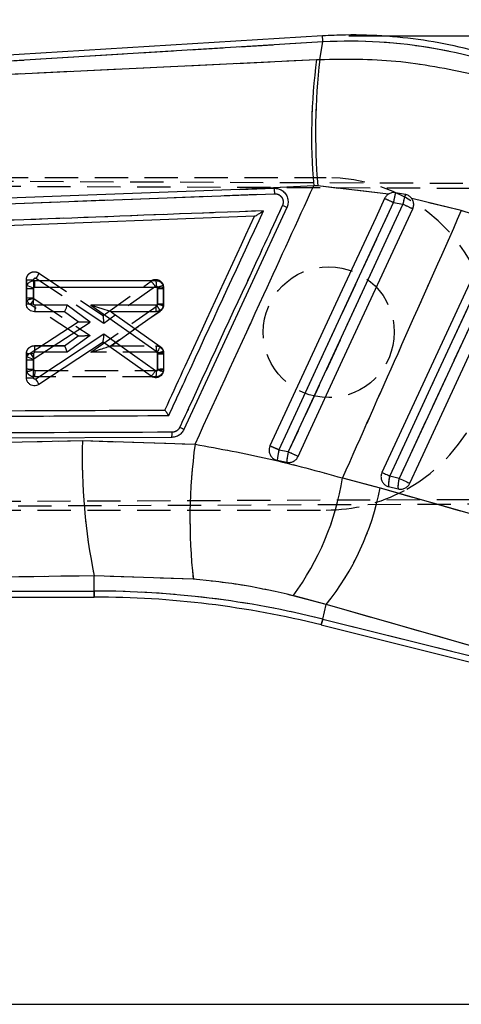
# Model space of a CAD drawing. Extents: x 54 to 317, y 26 to 285.
# Tile 21 of 23: x 268 to 285, y 227 to 264. Entities that reach past the tile are written whole.
import ezdxf

# ---------------------------------------------------------------- set-up
doc = ezdxf.new("R2010")
doc.units = 0
doc.linetypes.add('HIDDEN', pattern=[1.905, 1.27, -0.635])
doc.layers.get('0').update_dxf_attribs({"linetype": 'CONTINUOUS'})
doc.styles.add('SLDTEXTSTYLE0', font='TXT', dxfattribs={"width": 0.75})
doc.dimstyles.new('SLDDIMSTYLE1', dxfattribs={"dimtxt": 3.5, "dimasz": 3.302, "dimexe": 0, "dimexo": 0.0625, "dimgap": 0.875, "dimtad": 1, "dimdec": 0, "dimrnd": 1e-09, "dimzin": 12, "dimtxsty": 'SLDTEXTSTYLE0', "dimsah": 1, "dimcen": 0.09, "dimazin": 3, "dimtfac": 1, "dimtofl": 0, "dimtmove": 0, "dimatfit": 3, "dimtolj": 1, "dimtzin": 12})

# ---------------------------------------------------------------- blocks, each defined once
blk = doc.blocks.new('_D_1')
at = {"color": 179, "linetype": 'CONTINUOUS'}
for p, q in [((280.219, 263.849), (316.689, 263.849)), ((315.689, 263.849), (315.689, 226.866)), ((212.929, 226.866), (316.689, 226.866))]:
    blk.add_line(p, q, dxfattribs=at)
for points in [[(315.689, 263.849), (315.181, 260.547), (316.197, 260.547)], [(315.689, 226.866), (316.197, 230.168), (315.181, 230.168)]]:
    blk.add_solid(points, dxfattribs=at)
at = {"color": 179, "linetype": 'CONTINUOUS', "insert": (311.177, 239.272, 0.1), "char_height": 3.5, "attachment_point": 1, "rotation": 90, "style": 'SLDTEXTSTYLE0'}
blk.add_mtext('37', dxfattribs=at)
blk = doc.blocks.new('_D_2')
at = {"color": 179, "linetype": 'CONTINUOUS'}
for p, q in [((94.202, 241.928), (94.202, 280.99)), ((302.002, 252.425), (302.002, 280.99)), ((302.002, 279.99), (94.202, 279.99))]:
    blk.add_line(p, q, dxfattribs=at)
for points in [[(94.202, 279.99), (97.504, 279.482), (97.504, 280.498)], [(302.002, 279.99), (298.7, 280.498), (298.7, 279.482)]]:
    blk.add_solid(points, dxfattribs=at)
at = {"color": 179, "linetype": 'CONTINUOUS', "insert": (188.345, 284.502, 0.1), "char_height": 3.5, "attachment_point": 1, "style": 'SLDTEXTSTYLE0'}
blk.add_mtext('208', dxfattribs=at)

msp = doc.modelspace()

# ---------------------------------------------------------------- linework, layer by layer
at = {"color": 7, "linetype": 'CONTINUOUS'}
for p, q in [((279.2193, 263.8485), (245.1452, 261.7507)), ((279.2335, 263.6182), (245.3182, 261.5302)), ((279.1129, 262.9515), (279.2335, 263.6182)), ((245.5017, 261.3579), (278.9913, 262.9457)), ((278.9913, 262.9457), (279.1129, 262.9515)), ((278.8833, 258.126), (276.0569, 257.9835)), ((276.0569, 257.9835), (277.3595, 258.0329)), ((279.0381, 258.1171), (278.8833, 258.126)), ((281.7347, 257.8085), (279.0381, 258.1171)), ((260.2319, 257.1744), (277.383, 257.8235)), ((282.3823, 257.7913), (282.0074, 257.8609)), ((284.5123, 257.177), (282.6195, 257.6415)), ((277.8546, 257.293), (273.9314, 248.817)), ((281.9225, 257.4826), (282.2835, 257.4169)), ((276.6281, 256.9617), (248.0486, 255.8737)), ((276.6289, 256.9617), (276.6281, 256.9617)), ((286.3826, 256.5864), (284.5123, 257.177)), ((267.9193, 253.6183), (267.9194, 254.203)), ((267.9194, 254.203), (267.9372, 254.3054)), ((268.1913, 253.6162), (268.1914, 254.2012)), ((268.1914, 254.2012), (268.1946, 254.2187)), ((268.2237, 254.5067), (272.8504, 254.5076)), ((268.2461, 254.2546), (272.8721, 254.2555)), ((272.9271, 254.201), (272.9269, 253.6161)), ((273.155, 254.203), (273.1549, 253.6183)), ((269.4764, 253.5623), (268.2467, 253.5621)), ((270.3544, 252.9222), (269.4764, 253.5623)), ((272.8732, 253.563), (270.3816, 253.5625)), ((270.3816, 253.5625), (272.9028, 251.7851)), ((272.9269, 253.6161), (272.9246, 253.6005)), ((273.1549, 253.6183), (273.1417, 253.5298)), ((269.3729, 253.3144), (268.2244, 253.3142)), ((269.8923, 252.9357), (269.3729, 253.3144)), ((272.8512, 253.3151), (271.1478, 253.3148)), ((271.1478, 253.3148), (273.0255, 251.991)), ((268.0569, 251.7381), (269.8923, 252.9357)), ((268.2155, 251.5266), (270.3544, 252.9222)), ((269.8924, 252.9357), (269.8923, 252.9357)), ((270.8719, 252.4603), (268.276, 250.746)), ((272.8399, 251.0524), (270.8719, 252.4603)), ((270.8442, 252.1591), (268.3916, 250.5394)), ((272.6728, 250.8509), (270.8442, 252.1591)), ((267.9189, 251.4838), (267.9344, 251.5795)), ((272.9266, 251.74), (272.9265, 251.0948)), ((273.1545, 251.7421), (273.1544, 251.097)), ((267.9187, 250.7932), (267.9189, 251.4838)), ((268.1908, 250.791), (268.1909, 251.4819)), ((268.1909, 251.4819), (268.1936, 251.4982)), ((268.1936, 251.4982), (268.2155, 251.5266)), ((272.9265, 251.0948), (272.9246, 251.081)), ((273.1544, 251.097), (273.1431, 251.0148)), ((273.4614, 248.5171), (247.5032, 248.4172)), ((270.0599, 248.3939), (274.3538, 248.2556)), ((277.9109, 247.9621), (277.5529, 248.0344)), ((277.4879, 247.6421), (277.8507, 247.5677)), ((279.9809, 246.9671), (281.4189, 246.586)), ((282.1465, 246.9509), (281.7852, 247.041)), ((281.7385, 246.6374), (282.0998, 246.5473)), ((274.2855, 243.1029), (270.5073, 243.2301)), ((270.5073, 242.6483), (270.5073, 243.2301)), ((245.5643, 242.6483), (270.5073, 242.6483)), ((245.3947, 242.417), (270.5073, 242.417)), ((279.3611, 242.1292), (278.0972, 242.4701)), ((279.2237, 241.578), (279.3611, 242.1292)), ((290.2379, 239.0367), (279.3611, 242.1292)), ((279.2237, 241.578), (290.3488, 238.8042)), ((279.1678, 241.3536), (290.3915, 238.5552))]:
    msp.add_line(p, q, dxfattribs=at)
at = {"color": 7, "linetype": 'HIDDEN'}
for p, q in [((279.2335, 263.6182), (245.3182, 261.5302)), ((279.1129, 262.9515), (279.2335, 263.6182)), ((245.5017, 261.3579), (278.9913, 262.9457)), ((278.9913, 262.9457), (279.1129, 262.9515)), ((241.3979, 258.4116), (286.5586, 258.2151)), ((243.8554, 258.4427), (279.352, 258.4427)), ((241.6672, 258.21), (286.989, 258.0266)), ((278.8833, 258.126), (276.0569, 257.9835)), ((279.0381, 258.1171), (278.8833, 258.126)), ((281.7347, 257.8085), (279.0381, 258.1171)), ((260.2319, 257.1744), (277.383, 257.8235)), ((284.5123, 257.177), (282.6195, 257.6415)), ((281.9225, 257.4826), (282.2835, 257.4169)), ((286.3826, 256.5864), (284.5123, 257.177)), ((270.8719, 252.8679), (268.2767, 254.5818)), ((268.3916, 254.793), (268.3918, 254.7929)), ((268.3918, 254.7929), (270.8453, 253.1726)), ((267.9189, 253.8487), (267.9187, 254.5393)), ((267.9187, 254.5393), (267.9187, 254.5393)), ((267.9187, 254.5393), (267.9189, 253.8487)), ((268.1908, 254.5357), (268.1909, 253.8462)), ((270.8442, 253.1734), (272.6728, 254.4816)), ((272.8403, 254.2762), (270.8719, 252.8679)), ((272.9265, 254.2336), (272.9248, 254.2465)), ((272.9266, 253.5898), (272.9265, 254.2336)), ((273.1431, 254.3176), (273.1431, 254.3176)), ((273.1544, 254.2354), (273.1431, 254.3176)), ((273.1544, 254.2354), (273.1545, 253.5904)), ((273.1545, 253.5904), (273.1544, 254.2354)), ((268.1909, 253.8462), (268.1935, 253.8303)), ((268.1935, 253.8303), (268.2155, 253.8017)), ((269.8924, 252.3967), (268.0569, 253.5944)), ((268.2155, 253.8017), (270.3544, 252.4061)), ((270.3816, 251.7658), (272.9025, 253.543)), ((273.1347, 253.4854), (273.1545, 253.5904)), ((273.0255, 253.3415), (271.147, 252.0171)), ((271.1478, 252.0177), (273.0255, 253.3415)), ((269.3729, 252.0181), (269.8923, 252.3968)), ((270.3544, 252.4061), (269.4764, 251.7659)), ((268.2244, 252.0183), (268.2244, 252.0183)), ((268.2244, 252.0183), (269.3735, 252.0181)), ((269.3729, 252.0181), (268.2244, 252.0183)), ((271.1478, 252.0177), (272.8513, 252.0173)), ((272.8513, 252.0173), (272.8512, 252.0173)), ((267.9266, 251.7776), (267.9193, 251.7141)), ((267.9194, 251.1294), (267.9193, 251.7141)), ((267.9193, 251.7141), (267.9194, 251.1294)), ((268.1913, 251.7108), (268.1914, 251.1268)), ((269.4764, 251.7659), (268.2466, 251.7662)), ((272.8735, 251.7652), (270.3816, 251.7658)), ((272.9269, 251.7123), (272.9247, 251.7273)), ((272.9271, 251.1282), (272.9269, 251.7123)), ((273.1549, 251.7141), (273.1417, 251.8026)), ((273.1549, 251.7141), (273.155, 251.1295)), ((267.9194, 251.1294), (267.9372, 251.027)), ((268.1914, 251.1268), (268.1943, 251.1102)), ((272.8504, 250.8249), (268.2237, 250.8257)), ((268.2458, 251.0736), (272.8722, 251.0728)), ((272.8504, 250.8249), (272.929, 250.8384)), ((272.8505, 250.8249), (272.8504, 250.8249)), ((273.1511, 251.0948), (273.155, 251.1295)), ((270.0599, 248.3939), (274.3538, 248.2556)), ((277.9109, 247.9621), (277.5529, 248.0344)), ((279.9809, 246.9671), (281.4189, 246.586)), ((282.1465, 246.9509), (281.7852, 247.041)), ((295.5451, 246.0095), (241.3961, 245.7738)), ((241.6674, 245.9755), (295.6312, 246.1939)), ((241.669, 245.7427), (279.352, 245.7427)), ((270.5073, 242.6483), (270.5073, 243.2301)), ((274.2855, 243.1029), (270.5073, 243.2301)), ((245.5643, 242.6483), (270.5073, 242.6483)), ((270.5073, 242.6483), (270.5073, 242.417)), ((279.3611, 242.1292), (278.0972, 242.4701)), ((279.2237, 241.578), (279.3611, 242.1292)), ((290.2379, 239.0367), (279.3611, 242.1292)), ((279.2237, 241.578), (290.3488, 238.8042))]:
    msp.add_line(p, q, dxfattribs=at)
at = {"color": 8, "linetype": 'CONTINUOUS'}
msp.add_line((270.5073, 242.417), (270.5073, 242.6483), dxfattribs=at)
at = {"color": 8, "linetype": 'CONTINUOUS', "flags": 128}
for points in [[(279.2335, 263.6182), (279.2273, 263.7188), (279.2229, 263.7908), (279.2202, 263.8341), (279.2193, 263.8485), (279.2193, 263.8485)], [(279.1678, 241.3536), (279.1713, 241.3677), (279.1818, 241.4098), (279.1993, 241.48), (279.2237, 241.578)]]:
    msp.add_lwpolyline(points, dxfattribs=at)
at = {"color": 7, "linetype": 'CONTINUOUS', "flags": 128}
for points in [[(276.0569, 257.9835), (275.3738, 257.9576), (268.9035, 257.712), (260.2085, 257.3811)], [(281.584, 257.6386), (281.2454, 256.9067), (279.8813, 253.9591), (277.2121, 248.1914)], [(277.5529, 248.0344), (277.8938, 248.7714), (279.2571, 251.7194), (281.9225, 257.4826)], [(282.2835, 257.4169), (281.9427, 256.6799), (280.5793, 253.7319), (277.9109, 247.9621)], [(278.2851, 247.7884), (278.6208, 248.5139), (279.9848, 251.4616), (282.6597, 257.2423)], [(285.7292, 256.3439), (285.388, 255.6071), (284.0232, 252.6597), (281.4857, 247.1798)], [(281.7852, 247.041), (282.1264, 247.7779), (283.4913, 250.7252), (286.0288, 256.2051)], [(286.3637, 256.058), (286.0225, 255.3211), (284.6577, 252.3738), (282.1465, 246.9509)], [(282.5474, 246.7653), (282.8886, 247.5022), (284.2534, 250.4495), (286.7645, 255.8724)], [(269.3736, 253.3144), (269.3732, 253.3144), (269.373, 253.3144), (269.3729, 253.3144)], [(271.1476, 253.3149), (271.1477, 253.3148), (271.1478, 253.3148)], [(281.4857, 247.1798), (281.4949, 247.1755), (281.5138, 247.1667), (281.5419, 247.1537), (281.5783, 247.1369), (281.6221, 247.1166), (281.6721, 247.0934), (281.727, 247.068), (281.7852, 247.041)], [(282.1465, 246.9509), (282.2066, 246.9231), (282.267, 246.8952), (282.3259, 246.8679), (282.3818, 246.842), (282.4332, 246.8182), (282.4787, 246.7971), (282.5171, 246.7794), (282.5474, 246.7653)], [(281.4189, 246.586), (291.0184, 243.8556), (292.2958, 243.4921)]]:
    msp.add_lwpolyline(points, dxfattribs=at)
at = {"color": 7, "linetype": 'HIDDEN', "flags": 128}
for points in [[(277.5529, 248.0344), (277.8938, 248.7714), (279.2571, 251.7194), (281.9225, 257.4826)], [(282.2835, 257.4169), (281.9427, 256.6799), (280.5793, 253.7319), (277.9109, 247.9621)], [(281.7852, 247.041), (282.1264, 247.7779), (283.4913, 250.7252), (286.0288, 256.2051)], [(286.3637, 256.058), (286.0225, 255.3211), (284.6577, 252.3738), (282.1465, 246.9509)], [(281.4857, 247.1798), (281.4949, 247.1755), (281.5138, 247.1667), (281.5419, 247.1537), (281.5783, 247.1369), (281.6221, 247.1166), (281.6721, 247.0934), (281.727, 247.068), (281.7852, 247.041)], [(282.1465, 246.9509), (282.2066, 246.9231), (282.267, 246.8952), (282.3259, 246.8679), (282.3818, 246.842), (282.4332, 246.8182), (282.4787, 246.7971), (282.5171, 246.7794), (282.5474, 246.7653)], [(281.4189, 246.586), (291.0184, 243.8556), (292.2958, 243.4921)], [(279.2237, 241.578), (279.1993, 241.48), (279.1818, 241.4098), (279.1713, 241.3677), (279.1678, 241.3536)]]:
    msp.add_lwpolyline(points, dxfattribs=at)
at = {"color": 7, "linetype": 'HIDDEN'}
msp.add_circle((279.4538, 252.534), 2.5, dxfattribs=at)
at = {"color": 7, "linetype": 'CONTINUOUS'}
for centre, radius, start, end in [((300.8026, 260.0461), 22.0033, 172.42762, 185.00615), ((302.9053, 260.1655), 23.9549, 173.32134, 184.90533), ((249.8068, 188.2472), 76.3214, 65.115193, 65.394968), ((284.5775, 257.0854), 2.6845, 163.20763, 171.49074), ((284.3206, 257.0799), 2.0648, 159.84626, 170.60761), ((228.5342, 141.1076), 128.1282, 65.011748, 65.197188), ((268.1115, 262.4417), 8.241, 268.66371, 270.55524), ((267.0552, 251.261), 3.1696, 68.9327, 73.84222), ((272.982, 260.7789), 6.5782, 269.52112, 271.50674), ((268.1208, 261.9546), 8.3387, 268.61507, 270.48443), ((272.1556, 253.5018), 0.7202, 344.98066, 4.87943), ((272.0669, 250.5971), 3.1235, 69.87144, 74.06099), ((272.9774, 260.1488), 6.5329, 269.55729, 271.55671), ((270.8064, 252.2175), 0.0695, 302.92275, 304.02659), ((267.0229, 248.2191), 3.4819, 70.35292, 74.82372), ((267.3576, 251.0482), 0.9822, 29.1465, 44.61447), ((272.9816, 258.3185), 6.5787, 269.5211, 271.50669), ((268.1128, 259.7414), 8.2598, 268.65445, 270.54165), ((272.0375, 247.7562), 3.4411, 71.25895, 75.0603), ((272.9779, 257.6352), 6.5405, 269.54957, 271.54664), ((268.1203, 259.1296), 8.3389, 268.61499, 270.48432), ((267.597, 250.2301), 0.8527, 21.26918, 37.22797), ((291.8094, 247.6771), 21.7613, 178.11247, 191.7917), ((295.0726, 245.4039), 20.9141, 172.16313, 186.31673), ((248.5976, 185.6288), 68.7958, 65.109348, 65.421867), ((280.7732, 247.2996), 3.303, 167.14585, 174.04802), ((280.3574, 247.3867), 2.5132, 166.76464, 175.86993), ((231.8058, 148.17), 109.9279, 64.987453, 65.202495), ((269.7843, 248.5954), 10.3258, 323.61572, 350.92733), ((282.7812, 246.7213), 1.046, 162.2015, 184.59758), ((283.1425, 246.6312), 1.046, 162.20206, 184.59916), ((271.2704, 248.5682), 10.3402, 321.4855, 348.94835), ((270.5073, 206.6185), 36.0298, 76, 90), ((270.5073, 206.6185), 35.7985, 76, 90)]:
    msp.add_arc(centre, radius, start, end, dxfattribs=at)
at = {"color": 7, "linetype": 'HIDDEN'}
for centre, radius, start, end in [((300.8026, 260.0461), 22.0033, 172.42762, 185.00615), ((302.9053, 260.1655), 23.9549, 173.32134, 184.90533), ((279.352, 252.0927), 6.35, 299.01107, 90), ((249.8068, 188.2472), 76.3214, 65.115193, 65.394968), ((284.5775, 257.0854), 2.6845, 163.20763, 171.49074), ((284.3206, 257.0799), 2.0648, 159.84626, 170.60761), ((228.5342, 141.1076), 128.1282, 65.011748, 65.197188), ((271.9722, 253.7393), 1.0207, 31.73443, 46.6552), ((272.9862, 260.86), 6.6267, 269.4838, 271.45488), ((272.8523, 254.2357), 0.3021, 359.94826, 15.72648), ((268.1328, 262.3185), 8.4725, 268.55284, 270.3927), ((268.2232, 253.8494), 0.3045, 198.46846, 236.87654), ((267.4634, 254.213), 0.8572, 313.81041, 331.32599), ((272.9885, 258.3603), 6.6482, 269.46904, 271.43371), ((272.8532, 251.7145), 0.3017, 359.93196, 16.98717), ((268.1371, 259.637), 8.5103, 268.53397, 270.36567), ((268.2178, 251.1288), 0.2985, 179.88092, 199.93495), ((267.5048, 252.8038), 1.8286, 283.6788, 292.15203), ((267.5281, 251.0127), 0.7203, 344.95843, 4.85724), ((291.8094, 247.6771), 21.7613, 178.11247, 191.7917), ((295.0726, 245.4039), 20.9141, 172.16313, 186.31673), ((248.5976, 185.6288), 68.7958, 65.109348, 65.421867), ((280.7732, 247.2996), 3.303, 167.14585, 174.04802), ((280.3574, 247.3867), 2.5132, 166.76464, 175.86993), ((231.8058, 148.17), 109.9279, 64.987453, 65.202495), ((269.7843, 248.5954), 10.3258, 323.61572, 350.92733), ((282.7812, 246.7213), 1.046, 162.2015, 184.59758), ((283.1425, 246.6312), 1.046, 162.20206, 184.59916), ((279.352, 252.0927), 6.35, 270, 298.08624), ((271.2704, 248.5682), 10.3402, 321.4855, 348.94835), ((270.5073, 206.6185), 36.0298, 76, 90)]:
    msp.add_arc(centre, radius, start, end, dxfattribs=at)
at = {"color": 7, "linetype": 'CONTINUOUS'}
for centre, major_axis, ratio, start_param, end_param in [((280.3305, 245.4105), (18.1281, -3.2787), 0.9895709, 1.3393102, 1.8074977), ((269.4544, 253.5644), (0.0814, 0.2499), 0.0822269, 3.1683884, 4.7307967), ((270.3596, 253.5646), (0.7881, -0.2498), 0.0056456, 0.0177975, 1.5446097), ((270.3324, 252.9243), (0.44, -0.0114), 0.0034584, 3.1466039, 4.7626037), ((270.8498, 252.4624), (0.0057, 0.303), 0.0728729, 3.1916549, 4.706842)]:
    msp.add_ellipse(centre, major_axis=major_axis, ratio=ratio, start_param=start_param, end_param=end_param, dxfattribs=at)
at = {"color": 7, "linetype": 'HIDDEN'}
for centre, major_axis, ratio, start_param, end_param in [((280.3305, 245.4105), (18.1281, -3.2787), 0.9895709, 1.3393102, 1.8074977), ((270.8498, 252.87), (-0.0057, 0.303), 0.0726158, 4.7041259, 6.2332994), ((270.3324, 252.4082), (0.44, 0.0114), 0.0060594, 3.1503728, 4.7623581), ((269.4544, 251.768), (-0.0814, 0.2499), 0.0773217, 4.6788377, 6.2579873), ((270.3596, 251.7679), (0.7878, 0.2497), 0.0104766, 4.7370552, 6.2501669)]:
    msp.add_ellipse(centre, major_axis=major_axis, ratio=ratio, start_param=start_param, end_param=end_param, dxfattribs=at)
at = {"color": 7, "linetype": 'CONTINUOUS'}
for points, knots in [([(287.7405, 262.3306), (287.2765, 262.5215), (286.3226, 262.914), (284.822, 263.3522), (283.2653, 263.6742), (281.6865, 263.8561), (280.3337, 263.901), (279.5123, 263.8623), (279.2193, 263.8485)], [0, 0, 0, 0, 0.1722175, 0.3540892, 0.5358908, 0.7176216, 0.8992906, 1, 1, 1, 1]), ([(279.1129, 262.9515), (280.0858, 262.964), (282.0621, 262.9895), (283.9892, 262.5921), (284.9676, 262.3904)], [0, 0, 0, 0, 0.492278, 1, 1, 1, 1]), ([(274.3538, 248.2556), (275.2298, 250.1626), (276.7409, 253.4522), (278.2494, 256.743), (278.8833, 258.126)], [0, 0, 0, 0, 0.57971884, 1, 1, 1, 1]), ([(277.3595, 258.0329), (277.4219, 258.0298), (277.5034, 258.0259), (277.5778, 257.9948), (277.5953, 257.9875)], [0, 0, 0, 0, 0.7657207, 1, 1, 1, 1]), ([(277.3595, 258.0329), (277.3612, 258.0304), (277.3648, 258.0252), (277.3707, 257.9922), (277.3757, 257.9469), (277.3801, 257.8899), (277.3819, 257.8492), (277.383, 257.8235)], [0, 0, 0, 0, 0.1889584, 0.4028076, 0.6180385, 0.7591396, 1, 1, 1, 1]), ([(277.5953, 257.9875), (277.624, 257.9726), (277.7048, 257.9306), (277.8125, 257.8217), (277.8913, 257.6613), (277.9118, 257.4837), (277.8843, 257.3597), (277.8577, 257.2998), (277.8547, 257.2932)], [0, 0, 0, 0, 0.1181442, 0.3326959, 0.546979, 0.7606694, 0.9737072, 1, 1, 1, 1]), ([(277.383, 257.8235), (277.3855, 257.8236), (277.4237, 257.825), (277.4985, 257.8139), (277.595, 257.7631), (277.6693, 257.6832), (277.7124, 257.5834), (277.7225, 257.4738), (277.6989, 257.4056), (277.6871, 257.3716)], [0, 0, 0, 0, 0.0114352, 0.1767927, 0.3419317, 0.5066685, 0.6709823, 0.835825, 1, 1, 1, 1]), ([(281.7347, 257.8085), (281.7064, 257.7882), (281.6434, 257.7432), (281.6051, 257.6757), (281.584, 257.6386)], [0, 0, 0, 0, 0.4504788, 1, 1, 1, 1]), ([(282.0074, 257.8609), (281.9663, 257.8642), (281.8811, 257.8711), (281.7888, 257.8401), (281.7428, 257.8132), (281.7347, 257.8085)], [0, 0, 0, 0, 0.4349817, 0.9007537, 1, 1, 1, 1]), ([(282.6195, 257.6415), (282.59, 257.674), (282.531, 257.7391), (282.4407, 257.7785), (282.3902, 257.7896), (282.3823, 257.7913)], [0, 0, 0, 0, 0.457278, 0.9144558, 1, 1, 1, 1]), ([(282.6597, 257.2423), (282.6738, 257.2819), (282.7027, 257.3634), (282.6935, 257.4961), (282.6565, 257.589), (282.6254, 257.6332), (282.6195, 257.6415)], [0, 0, 0, 0, 0.2976338, 0.6126129, 0.9272798, 1, 1, 1, 1]), ([(277.6871, 257.3716), (277.6303, 257.2488), (277.3461, 256.6347), (276.1527, 254.0554), (274.9024, 251.3533), (273.8794, 249.1425), (273.7658, 248.8968)], [0, 0, 0, 0, 0.0434774, 0.2173876, 0.9130279, 1, 1, 1, 1]), ([(277.8547, 257.2932), (277.8523, 257.2944), (277.8475, 257.2969), (277.8095, 257.3148), (277.7546, 257.3405), (277.7097, 257.3613), (277.6872, 257.3718)], [0, 0, 0, 0, 0.249999, 0.4999885, 0.7499937, 1, 1, 1, 1]), ([(276.9672, 257.1704), (272.0885, 256.986), (262.3872, 256.6192), (252.6854, 256.2507), (247.8627, 256.0676)], [0, 0, 0, 0, 0.5028959, 1, 1, 1, 1]), ([(273.2018, 249.5589), (273.2333, 249.6269), (273.4921, 250.1862), (274.6343, 252.6538), (275.7449, 255.0534), (276.6281, 256.9617)], [0, 0, 0, 0, 0.0275737, 0.2266558, 1, 1, 1, 1]), ([(273.3484, 249.3495), (273.4053, 249.4723), (273.6894, 250.0864), (274.8957, 252.6934), (276.0451, 255.1776), (276.9672, 257.1704)], [0, 0, 0, 0, 0.0471122, 0.2355616, 1, 1, 1, 1]), ([(276.6289, 256.9617), (276.632, 256.9626), (276.6389, 256.9647), (276.671, 256.982), (276.7366, 257.021), (276.8398, 257.0863), (276.9234, 257.1411), (276.9664, 257.1699), (276.9672, 257.1704)], [0, 0, 0, 0, 0.0844761, 0.1914934, 0.3607235, 0.6670609, 0.9934894, 1, 1, 1, 1]), ([(284.5123, 257.177), (283.703, 255.3553), (282.1913, 251.9525), (280.6821, 248.5487), (279.9809, 246.9671)], [0, 0, 0, 0, 0.5353793, 1, 1, 1, 1]), ([(267.9372, 254.3054), (267.9519, 254.3364), (267.9813, 254.3982), (268.0609, 254.4656), (268.1454, 254.5016), (268.2015, 254.5053), (268.2237, 254.5067)], [0, 0, 0, 0, 0.2734506, 0.5468448, 0.8212617, 1, 1, 1, 1]), ([(268.1946, 254.2187), (268.1972, 254.2242), (268.2024, 254.2352), (268.2165, 254.2471), (268.2317, 254.2536), (268.2419, 254.2543), (268.2461, 254.2546)], [0, 0, 0, 0, 0.2700558, 0.539925, 0.8134087, 1, 1, 1, 1]), ([(268.2461, 254.2546), (268.246, 254.2714), (268.2457, 254.3185), (268.243, 254.3902), (268.2378, 254.4553), (268.2311, 254.4984), (268.2262, 254.504), (268.2237, 254.5067)], [0, 0, 0, 0, 0.1278584, 0.3592227, 0.5728159, 0.7864081, 1, 1, 1, 1]), ([(272.8504, 254.5076), (272.885, 254.5041), (272.954, 254.497), (273.0458, 254.4437), (273.1147, 254.3654), (273.1502, 254.28), (273.1537, 254.2243), (273.155, 254.203)], [0, 0, 0, 0, 0.2167681, 0.4335289, 0.650276, 0.8659705, 1, 1, 1, 1]), ([(272.8505, 254.5076), (272.8534, 254.5037), (272.8591, 254.4961), (272.8663, 254.4377), (272.8712, 254.3543), (272.8718, 254.2884), (272.8721, 254.2555)], [0, 0, 0, 0, 0.2500006, 0.5000008, 0.7499993, 1, 1, 1, 1]), ([(272.8721, 254.2555), (272.8764, 254.2551), (272.8869, 254.2543), (272.9025, 254.2474), (272.9161, 254.235), (272.9253, 254.219), (272.9265, 254.207), (272.9271, 254.201)], [0, 0, 0, 0, 0.1519475, 0.3694431, 0.5817454, 0.7900498, 1, 1, 1, 1]), ([(268.2244, 253.3142), (268.1898, 253.3176), (268.1207, 253.3246), (268.0288, 253.3779), (267.9598, 253.4562), (267.9242, 253.5415), (267.9206, 253.5971), (267.9193, 253.6183)], [0, 0, 0, 0, 0.2169567, 0.4339112, 0.6507796, 0.8665731, 1, 1, 1, 1]), ([(268.2467, 253.5621), (268.2424, 253.5624), (268.2318, 253.5632), (268.2162, 253.57), (268.2025, 253.5825), (268.1932, 253.5984), (268.1919, 253.6103), (268.1913, 253.6162)], [0, 0, 0, 0, 0.1516638, 0.3704603, 0.5843523, 0.7949025, 1, 1, 1, 1]), ([(268.2467, 253.5621), (268.2463, 253.5295), (268.2456, 253.4644), (268.2404, 253.3826), (268.2331, 253.3253), (268.2273, 253.3179), (268.2244, 253.3142)], [0, 0, 0, 0, 0.2499999, 0.5000004, 0.750001, 1, 1, 1, 1]), ([(273.1417, 253.5298), (273.1287, 253.4984), (273.1026, 253.4354), (273.0268, 253.3646), (272.9397, 253.3221), (272.8786, 253.3173), (272.8512, 253.3151)], [0, 0, 0, 0, 0.2622668, 0.5245015, 0.7875916, 1, 1, 1, 1]), ([(272.9246, 253.6005), (272.9231, 253.5965), (272.9193, 253.5868), (272.908, 253.5743), (272.8917, 253.5648), (272.8794, 253.5636), (272.8732, 253.563)], [0, 0, 0, 0, 0.1891979, 0.4563711, 0.7288763, 1, 1, 1, 1]), ([(273.0255, 251.991), (273.0254, 251.9867), (273.0252, 251.9781), (272.9985, 251.9299), (272.9567, 251.8632), (272.9208, 251.8111), (272.9028, 251.7851)], [0, 0, 0, 0, 0.24999912, 0.49999449, 0.74999643, 1, 1, 1, 1]), ([(273.0255, 251.991), (273.0452, 251.9745), (273.0914, 251.936), (273.1426, 251.85), (273.1505, 251.7787), (273.1545, 251.7421)], [0, 0, 0, 0, 0.2655191, 0.6220693, 1, 1, 1, 1]), ([(267.9344, 251.5795), (267.9482, 251.6112), (267.9756, 251.6745), (268.0298, 251.7169), (268.0569, 251.7381)], [0, 0, 0, 0, 0.501369, 1, 1, 1, 1]), ([(272.9028, 251.7851), (272.903, 251.7849), (272.9083, 251.7811), (272.9173, 251.7716), (272.9251, 251.7557), (272.9261, 251.7447), (272.9266, 251.74)], [0, 0, 0, 0, 0.0133446, 0.3745947, 0.735053, 1, 1, 1, 1]), ([(273.1431, 251.0148), (273.1306, 250.9831), (273.1057, 250.9196), (273.0311, 250.8468), (272.9386, 250.8011), (272.8355, 250.789), (272.743, 250.808), (272.6932, 250.8384), (272.6728, 250.8509)], [0, 0, 0, 0, 0.1742044, 0.3483919, 0.5231261, 0.6992116, 0.8766885, 1, 1, 1, 1]), ([(272.6729, 250.8508), (272.6745, 250.8509), (272.6777, 250.851), (272.6898, 250.8617), (272.7067, 250.8795), (272.7283, 250.9047), (272.7534, 250.9359), (272.7812, 250.9719), (272.8105, 251.0112), (272.8301, 251.0386), (272.8399, 251.0524)], [0, 0, 0, 0, 0.1249997, 0.2499989, 0.3750009, 0.5000005, 0.6250035, 0.7500052, 0.8750044, 1, 1, 1, 1]), ([(272.9246, 251.081), (272.9224, 251.0754), (272.9181, 251.0643), (272.905, 251.0516), (272.8887, 251.0435), (272.8702, 251.0412), (272.8532, 251.0444), (272.8439, 251.05), (272.8399, 251.0524)], [0, 0, 0, 0, 0.16992407, 0.33978665, 0.51177381, 0.68816159, 0.86875315, 1, 1, 1, 1]), ([(268.3916, 250.5394), (268.3611, 250.5233), (268.3002, 250.4912), (268.195, 250.4849), (268.0942, 250.5114), (268.0074, 250.5706), (267.9457, 250.655), (267.921, 250.7342), (267.9192, 250.7808), (267.9187, 250.7932)], [0, 0, 0, 0, 0.1566795, 0.3133241, 0.4707682, 0.6287582, 0.7864713, 0.9432212, 1, 1, 1, 1]), ([(268.276, 250.746), (268.2738, 250.7447), (268.2663, 250.7402), (268.2515, 250.7362), (268.2326, 250.7375), (268.2153, 250.7449), (268.2018, 250.7572), (268.1926, 250.7732), (268.1914, 250.7851), (268.1908, 250.791)], [0, 0, 0, 0, 0.0636528, 0.22384512, 0.38412021, 0.54210582, 0.69656932, 0.84853403, 1, 1, 1, 1]), ([(247.8396, 249.2565), (252.0972, 249.2718), (260.5996, 249.3023), (269.1031, 249.3338), (273.3484, 249.3495)], [0, 0, 0, 0, 0.5007599, 1, 1, 1, 1]), ([(248.0252, 249.4621), (248.0409, 249.4622), (248.5957, 249.4643), (251.3073, 249.4748), (259.6834, 249.5069), (267.5211, 249.537), (273.2018, 249.5589)], [0, 0, 0, 0, 0.0018693, 0.0661233, 0.3231391, 1, 1, 1, 1]), ([(273.3484, 249.3495), (273.3479, 249.3504), (273.3448, 249.3551), (273.3269, 249.3833), (273.2957, 249.4309), (273.2579, 249.4867), (273.2291, 249.527), (273.2094, 249.5526), (273.2042, 249.5569), (273.2018, 249.5589)], [0, 0, 0, 0, 0.0086997, 0.0491752, 0.2890766, 0.4965276, 0.6777471, 0.8499661, 1, 1, 1, 1]), ([(273.4784, 248.713), (267.4725, 248.6908), (258.8195, 248.6587), (250.1682, 248.6279), (247.5216, 248.6184)], [0, 0, 0, 0, 0.6940824, 1, 1, 1, 1]), ([(273.9314, 248.817), (273.9043, 248.7707), (273.8499, 248.6782), (273.7162, 248.5759), (273.5808, 248.5242), (273.4921, 248.5189), (273.4618, 248.5171)], [0, 0, 0, 0, 0.2723224, 0.5446322, 0.8445932, 1, 1, 1, 1]), ([(273.4618, 248.5171), (273.4641, 248.52), (273.4686, 248.5259), (273.4742, 248.5709), (273.4781, 248.6354), (273.4786, 248.6871), (273.4788, 248.713)], [0, 0, 0, 0, 0.25000048, 0.49999847, 0.75000037, 1, 1, 1, 1]), ([(273.7657, 248.8968), (273.7569, 248.8803), (273.7309, 248.8321), (273.6668, 248.77), (273.5757, 248.7224), (273.5108, 248.7161), (273.4784, 248.713)], [0, 0, 0, 0, 0.1561978, 0.4571272, 0.7297196, 1, 1, 1, 1]), ([(273.9314, 248.817), (273.9291, 248.8183), (273.9243, 248.8209), (273.8868, 248.8391), (273.8325, 248.8651), (273.788, 248.8862), (273.7657, 248.8968)], [0, 0, 0, 0, 0.2499977, 0.4999968, 0.7499979, 1, 1, 1, 1]), ([(246.3038, 247.8896), (248.0755, 247.9316), (255.9923, 248.1194), (263.9123, 248.2739), (270.0599, 248.3939)], [0, 0, 0, 0, 0.22378, 1, 1, 1, 1]), ([(274.3538, 248.2556), (275.2948, 248.0837), (277.198, 247.736), (279.0464, 247.2253), (279.9809, 246.9671)], [0, 0, 0, 0, 0.4943857, 1, 1, 1, 1]), ([(277.2121, 248.1914), (277.1991, 248.1558), (277.171, 248.0784), (277.1759, 247.9493), (277.2228, 247.8236), (277.3093, 247.7212), (277.4046, 247.6635), (277.4675, 247.6473), (277.4879, 247.6421)], [0, 0, 0, 0, 0.1604671, 0.3483245, 0.5360156, 0.723285, 0.9100894, 1, 1, 1, 1]), ([(277.8507, 247.5677), (277.893, 247.5632), (277.9791, 247.5539), (278.1062, 247.5945), (278.2144, 247.6727), (278.266, 247.7473), (278.2848, 247.7878), (278.2851, 247.7884)], [0, 0, 0, 0, 0.242017, 0.4928366, 0.7442079, 0.9961976, 1, 1, 1, 1]), ([(281.4857, 247.1798), (281.4713, 247.1393), (281.4422, 247.0571), (281.4516, 246.9238), (281.5017, 246.8009), (281.5901, 246.7025), (281.6768, 246.6545), (281.7285, 246.6402), (281.7385, 246.6374)], [0, 0, 0, 0, 0.1858253, 0.3777953, 0.5697649, 0.7617315, 0.9537048, 1, 1, 1, 1]), ([(282.0998, 246.5473), (282.1314, 246.5419), (282.2058, 246.5292), (282.3257, 246.5524), (282.4415, 246.6177), (282.5126, 246.6971), (282.54, 246.7508), (282.5474, 246.7653)], [0, 0, 0, 0, 0.1794585, 0.4229261, 0.6663924, 0.9098592, 1, 1, 1, 1]), ([(270.5073, 243.2301), (264.364, 243.1344), (256.1118, 243.0059), (247.8623, 242.8722), (245.7541, 242.8381)], [0, 0, 0, 0, 0.7444506, 1, 1, 1, 1]), ([(278.0972, 242.4701), (277.4817, 242.6112), (276.2314, 242.8977), (274.9408, 243.0338), (274.2855, 243.1029)], [0, 0, 0, 0, 0.4922518, 1, 1, 1, 1])]:
    msp.add_open_spline(points, degree=3, knots=knots, dxfattribs=at)
at = {"color": 7, "linetype": 'HIDDEN'}
for points, knots in [([(279.1129, 262.9515), (280.0858, 262.964), (282.0621, 262.9895), (283.9892, 262.5921), (284.9676, 262.3904)], [0, 0, 0, 0, 0.492278, 1, 1, 1, 1]), ([(274.3538, 248.2556), (275.2298, 250.1626), (276.7409, 253.4522), (278.2494, 256.743), (278.8833, 258.126)], [0, 0, 0, 0, 0.57971884, 1, 1, 1, 1]), ([(277.383, 257.8235), (277.3855, 257.8236), (277.4237, 257.825), (277.4985, 257.8139), (277.595, 257.7631), (277.6693, 257.6832), (277.7124, 257.5834), (277.7225, 257.4738), (277.6989, 257.4056), (277.6871, 257.3716)], [0, 0, 0, 0, 0.0114352, 0.1767927, 0.3419317, 0.5066685, 0.6709823, 0.835825, 1, 1, 1, 1]), ([(277.6871, 257.3716), (277.6303, 257.2488), (277.3461, 256.6347), (276.1527, 254.0554), (274.9024, 251.3533), (273.8794, 249.1425), (273.7658, 248.8968)], [0, 0, 0, 0, 0.0434774, 0.2173876, 0.9130279, 1, 1, 1, 1]), ([(276.9672, 257.1704), (272.0885, 256.986), (262.3872, 256.6192), (252.6854, 256.2507), (247.8627, 256.0676)], [0, 0, 0, 0, 0.5028959, 1, 1, 1, 1]), ([(273.3484, 249.3495), (273.4053, 249.4723), (273.6894, 250.0864), (274.8957, 252.6934), (276.0451, 255.1776), (276.9672, 257.1704)], [0, 0, 0, 0, 0.0471122, 0.2355616, 1, 1, 1, 1]), ([(284.5123, 257.177), (283.703, 255.3553), (282.1913, 251.9525), (280.6821, 248.5487), (279.9809, 246.9671)], [0, 0, 0, 0, 0.5353793, 1, 1, 1, 1]), ([(267.9187, 254.5393), (267.9187, 254.5393), (267.9187, 254.5474), (267.921, 254.5895), (267.9404, 254.6654), (267.9872, 254.7348), (268.0476, 254.7903), (268.1202, 254.831), (268.2226, 254.8487), (268.3167, 254.8335), (268.3702, 254.8066), (268.3916, 254.7931), (268.3916, 254.793)], [0, 0, 0, 0, 0.0000935, 0.0371195, 0.1938071, 0.3533256, 0.4134487, 0.570598, 0.7276615, 0.8832372, 0.9999054, 1, 1, 1, 1]), ([(268.2767, 254.5818), (268.2726, 254.5841), (268.2631, 254.5893), (268.2459, 254.5919), (268.2275, 254.5888), (268.2144, 254.5814), (268.2034, 254.5713), (268.1948, 254.5585), (268.1912, 254.5446), (268.1908, 254.537), (268.1908, 254.5357)], [0, 0, 0, 0, 0.11713249, 0.27335844, 0.42925687, 0.58520293, 0.64522787, 0.806202, 0.96707177, 1, 1, 1, 1]), ([(268.3918, 254.7929), (268.3922, 254.7894), (268.3928, 254.7823), (268.374, 254.7431), (268.3429, 254.6876), (268.3135, 254.6396), (268.291, 254.604), (268.2829, 254.5914), (268.2767, 254.5818)], [0, 0, 0, 0, 0.2205148, 0.4410299, 0.6615475, 0.8820655, 0.909897, 1, 1, 1, 1]), ([(267.9187, 254.5393), (267.9215, 254.539), (267.927, 254.5385), (267.9701, 254.5378), (268.0336, 254.537), (268.1038, 254.5364), (268.1577, 254.536), (268.1834, 254.5357), (268.1908, 254.5357)], [0, 0, 0, 0, 0.2032178, 0.4064382, 0.6096698, 0.8128851, 0.9462842, 1, 1, 1, 1]), ([(272.6728, 254.4816), (272.6728, 254.4816), (272.7011, 254.5008), (272.763, 254.5321), (272.8662, 254.5434), (272.9667, 254.5209), (273.0545, 254.4668), (273.1129, 254.3944), (273.1371, 254.3409), (273.1431, 254.3176), (273.1431, 254.3176)], [0, 0, 0, 0, 0.0001087, 0.1765079, 0.3522524, 0.5263044, 0.7003013, 0.8755012, 0.9998972, 1, 1, 1, 1]), ([(273.1431, 254.3176), (273.1301, 254.3499), (273.1041, 254.4144), (273.0273, 254.4878), (272.9327, 254.5329), (272.8283, 254.5431), (272.7384, 254.5225), (272.691, 254.4929), (272.6728, 254.4816)], [0, 0, 0, 0, 0.1781151, 0.3562122, 0.5345113, 0.7124734, 0.8895899, 1, 1, 1, 1]), ([(272.9248, 254.2465), (272.9234, 254.2503), (272.9196, 254.26), (272.9087, 254.273), (272.8927, 254.283), (272.8746, 254.287), (272.8561, 254.2852), (272.8456, 254.2792), (272.8403, 254.2762)], [0, 0, 0, 0, 0.1172223, 0.2992276, 0.4774643, 0.6525871, 0.8268875, 1, 1, 1, 1]), ([(273.1431, 254.3176), (273.1407, 254.316), (273.1359, 254.3127), (273.0951, 254.2984), (273.0347, 254.2791), (272.9774, 254.2619), (272.9401, 254.2509), (272.929, 254.2477), (272.9248, 254.2465)], [0, 0, 0, 0, 0.2266023, 0.4532032, 0.6798028, 0.9064045, 0.9645839, 1, 1, 1, 1]), ([(268.1935, 253.8303), (268.1837, 253.827), (268.1599, 253.8189), (268.1096, 253.8024), (268.0458, 253.782), (267.985, 253.7638), (267.9433, 253.7527), (267.9374, 253.7529), (267.9344, 253.7529)], [0, 0, 0, 0, 0.0753457, 0.1835852, 0.3876875, 0.5917965, 0.7958932, 1, 1, 1, 1]), ([(267.9344, 253.7529), (267.9483, 253.7211), (267.9757, 253.6579), (268.0299, 253.6154), (268.0569, 253.5944)], [0, 0, 0, 0, 0.50356, 1, 1, 1, 1]), ([(272.9025, 253.543), (272.9064, 253.5463), (272.9139, 253.5528), (272.9204, 253.5636), (272.9252, 253.5758), (272.926, 253.584), (272.9266, 253.5898)], [0, 0, 0, 0, 0.2796569, 0.5468572, 0.6841896, 1, 1, 1, 1]), ([(273.0255, 253.3415), (273.0251, 253.3455), (273.0244, 253.3535), (272.9976, 253.4005), (272.9559, 253.4658), (272.9203, 253.5173), (272.9025, 253.543)], [0, 0, 0, 0, 0.2499987, 0.4999983, 0.7499988, 1, 1, 1, 1]), ([(273.1545, 253.5904), (273.1518, 253.5902), (273.1462, 253.5898), (273.1031, 253.5893), (273.0397, 253.5892), (272.9833, 253.5894), (272.945, 253.5896), (272.934, 253.5897), (272.9266, 253.5898)], [0, 0, 0, 0, 0.2274778, 0.4549605, 0.6824475, 0.9099364, 0.93921, 1, 1, 1, 1]), ([(273.1545, 253.5904), (273.1545, 253.5904), (273.1545, 253.5598), (273.1473, 253.5159), (273.1225, 253.4516), (273.0877, 253.3943), (273.0474, 253.3586), (273.0255, 253.3415), (273.0255, 253.3415)], [0, 0, 0, 0, 0.000207, 0.3162226, 0.4499318, 0.7125476, 0.9998045, 1, 1, 1, 1]), ([(267.9193, 251.7141), (267.9193, 251.7141), (267.9193, 251.735), (267.9255, 251.7901), (267.9518, 251.8563), (268, 251.9241), (268.0642, 251.9796), (268.1488, 252.0127), (268.2038, 252.0182), (268.2244, 252.0183), (268.2244, 252.0183)], [0, 0, 0, 0, 0.0001261, 0.13168848, 0.34647537, 0.43940898, 0.65416751, 0.87034033, 0.99987487, 1, 1, 1, 1]), ([(268.2466, 251.7662), (268.2464, 251.7888), (268.2461, 251.8361), (268.2433, 251.906), (268.2385, 251.9669), (268.2319, 252.01), (268.2269, 252.0155), (268.2244, 252.0183)], [0, 0, 0, 0, 0.1723329, 0.3593973, 0.572932, 0.7864644, 1, 1, 1, 1]), ([(272.8512, 252.0173), (272.8513, 252.0173), (272.8877, 252.0173), (272.9591, 252.0045), (273.0501, 251.9504), (273.1121, 251.8794), (273.133, 251.8251), (273.1417, 251.8026), (273.1417, 251.8026)], [0, 0, 0, 0, 0.0001548, 0.2838599, 0.5500449, 0.8122281, 0.9998398, 1, 1, 1, 1]), ([(272.8513, 252.0173), (272.8542, 252.0135), (272.86, 252.0059), (272.8674, 251.9475), (272.8726, 251.8641), (272.8732, 251.7982), (272.8735, 251.7652)], [0, 0, 0, 0, 0.2500003, 0.4999997, 0.7500009, 1, 1, 1, 1]), ([(268.1913, 251.7108), (268.1832, 251.7108), (268.1574, 251.711), (268.1036, 251.7114), (268.0341, 251.7119), (267.9706, 251.7126), (267.9275, 251.7134), (267.922, 251.7139), (267.9193, 251.7141)], [0, 0, 0, 0, 0.05902911, 0.18713381, 0.39034401, 0.5935716, 0.7967868, 1, 1, 1, 1]), ([(268.2466, 251.7662), (268.2429, 251.766), (268.233, 251.7653), (268.2178, 251.7592), (268.2061, 251.7492), (268.1973, 251.7367), (268.1923, 251.7246), (268.1916, 251.7145), (268.1913, 251.7108)], [0, 0, 0, 0, 0.1282343, 0.3428238, 0.5573246, 0.6510488, 0.8702681, 1, 1, 1, 1]), ([(272.9247, 251.7273), (272.9232, 251.7313), (272.9195, 251.7409), (272.9085, 251.7534), (272.8924, 251.7633), (272.88, 251.7646), (272.8735, 251.7652)], [0, 0, 0, 0, 0.1876233, 0.4528572, 0.7182723, 1, 1, 1, 1]), ([(273.1417, 251.8026), (273.1394, 251.8009), (273.1346, 251.7975), (273.0942, 251.7824), (273.0333, 251.7617), (272.9722, 251.742), (272.9347, 251.7304), (272.9247, 251.7273)], [0, 0, 0, 0, 0.22654186, 0.45308548, 0.67961913, 0.91490038, 1, 1, 1, 1]), ([(268.2237, 250.8257), (268.2237, 250.8257), (268.1894, 250.8257), (268.1208, 250.8375), (268.0307, 250.8878), (267.9692, 250.9555), (267.9454, 251.0064), (267.9372, 251.027), (267.9372, 251.027)], [0, 0, 0, 0, 0.0001605, 0.2767895, 0.5489221, 0.8209788, 0.9998368, 1, 1, 1, 1]), ([(268.1943, 251.1102), (268.196, 251.1064), (268.2001, 251.097), (268.2113, 251.0849), (268.2275, 251.0754), (268.2397, 251.0742), (268.2458, 251.0736)], [0, 0, 0, 0, 0.1819119, 0.4566039, 0.7274488, 1, 1, 1, 1]), ([(273.155, 251.1294), (273.155, 251.1294), (273.155, 251.1219), (273.1532, 251.0808), (273.1349, 251.0066), (273.0787, 250.9196), (272.9985, 250.8576), (272.918, 250.8286), (272.8685, 250.8259), (272.8505, 250.8249)], [0, 0, 0, 0, 0.0001017, 0.0475843, 0.2592374, 0.4721973, 0.6880114, 0.887063, 1, 1, 1, 1]), ([(272.8722, 251.0728), (272.8719, 251.0403), (272.8712, 250.9752), (272.8662, 250.8933), (272.8591, 250.8361), (272.8534, 250.8286), (272.8505, 250.8249)], [0, 0, 0, 0, 0.2499996, 0.4999992, 0.7499997, 1, 1, 1, 1]), ([(272.8722, 251.0728), (272.8754, 251.073), (272.8842, 251.0735), (272.8986, 251.0787), (272.9131, 251.0899), (272.9233, 251.1058), (272.9268, 251.1194), (272.927, 251.1269), (272.9271, 251.1282)], [0, 0, 0, 0, 0.1105381, 0.3081584, 0.5231258, 0.7380648, 0.9551835, 1, 1, 1, 1]), ([(272.9271, 251.1282), (272.9575, 251.1282), (273.0185, 251.1281), (273.0932, 251.1284), (273.145, 251.1289), (273.1517, 251.1293), (273.155, 251.1294)], [0, 0, 0, 0, 0.2499868, 0.4999997, 0.749996, 1, 1, 1, 1]), ([(247.8396, 249.2565), (252.0972, 249.2718), (260.5996, 249.3023), (269.1031, 249.3338), (273.3484, 249.3495)], [0, 0, 0, 0, 0.5007599, 1, 1, 1, 1]), ([(273.4784, 248.713), (267.4725, 248.6908), (258.8195, 248.6587), (250.1682, 248.6279), (247.5216, 248.6184)], [0, 0, 0, 0, 0.6940824, 1, 1, 1, 1]), ([(273.7657, 248.8968), (273.7569, 248.8803), (273.7309, 248.8321), (273.6668, 248.77), (273.5757, 248.7224), (273.5108, 248.7161), (273.4784, 248.713)], [0, 0, 0, 0, 0.1561978, 0.4571272, 0.7297196, 1, 1, 1, 1]), ([(246.3038, 247.8896), (248.0755, 247.9316), (255.9923, 248.1194), (263.9123, 248.2739), (270.0599, 248.3939)], [0, 0, 0, 0, 0.22378, 1, 1, 1, 1]), ([(273.4622, 248.5171), (273.4627, 248.5171), (273.4632, 248.5171), (273.4637, 248.5171), (273.4637, 248.5171)], [0, 0, 0, 0, 0.96133108, 1, 1, 1, 1]), ([(274.3538, 248.2556), (275.2948, 248.0837), (277.198, 247.736), (279.0464, 247.2253), (279.9809, 246.9671)], [0, 0, 0, 0, 0.4943857, 1, 1, 1, 1]), ([(270.5073, 243.2301), (264.364, 243.1344), (256.1118, 243.0059), (247.8623, 242.8722), (245.7541, 242.8381)], [0, 0, 0, 0, 0.7444506, 1, 1, 1, 1]), ([(278.0972, 242.4701), (277.4817, 242.6112), (276.2314, 242.8977), (274.9408, 243.0338), (274.2855, 243.1029)], [0, 0, 0, 0, 0.4922518, 1, 1, 1, 1])]:
    msp.add_open_spline(points, degree=3, knots=knots, dxfattribs=at)

# ---------------------------------------------------------------- dimensions: what is measured, and where the dimension line sits
at = {"color": 179, "linetype": 'CONTINUOUS'}
dim = msp.add_linear_dim(base=(94.2015, 279.9902), p1=(302.0019, 251.4249), p2=(94.2015, 240.9281), dimstyle='SLDDIMSTYLE1', dxfattribs=at)
dim.commit()
dim.dimension.update_dxf_attribs({"geometry": '_D_2', "text_midpoint": (193.6465, 279.9902), "dimtype": 160})
dim = msp.add_linear_dim(base=(315.6885, 226.8658), p1=(279.2193, 263.8485), p2=(211.9293, 226.8658), angle=90, dimstyle='SLDDIMSTYLE1', dxfattribs=at)
dim.commit()
dim.dimension.update_dxf_attribs({"geometry": '_D_1', "text_midpoint": (315.6885, 243.2798), "dimtype": 160})

doc.saveas('drawing.dxf')
